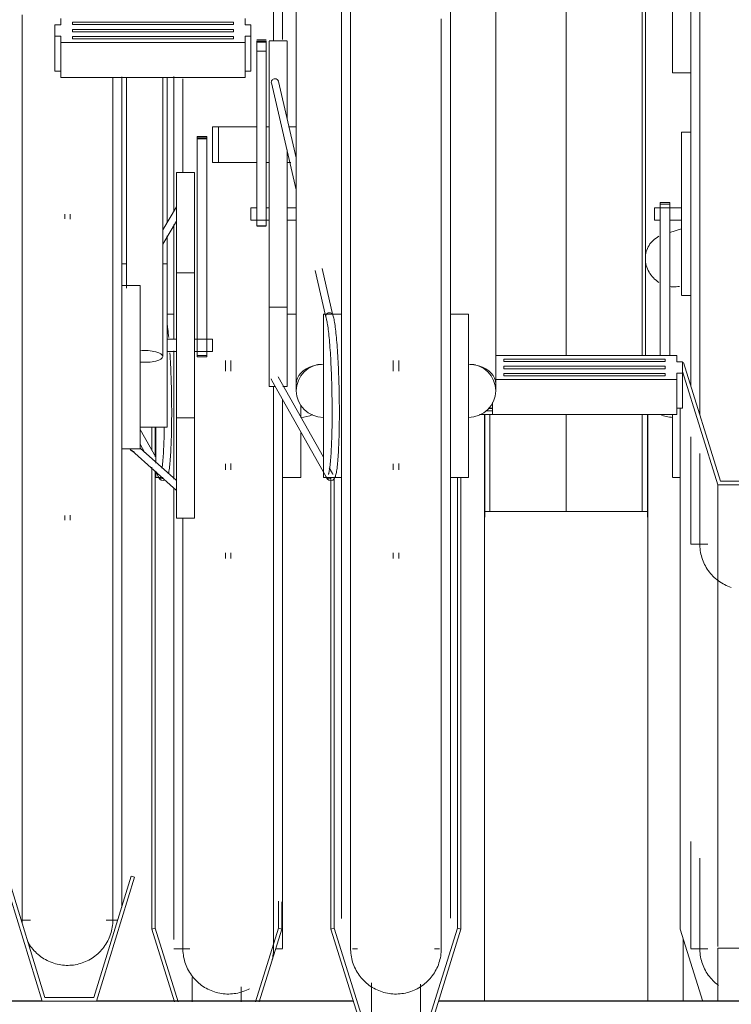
# Model space of a CAD drawing. Extents: x 50445 to 145605, y -10968 to 41989.
# Tile 183 of 256: x 93498 to 93891, y -1765 to -1222. Entities that reach past the tile are written whole.
import ezdxf

# ---------------------------------------------------------------- set-up
doc = ezdxf.new("R2010")
doc.units = 0
doc.header["$LTSCALE"] = 414.30304
doc.header["$MEASUREMENT"] = 0
doc.linetypes.add('gestippeld_2_', pattern=[6.35, 3.175, -3.175])
doc.linetypes.add('hartlijn-fijn', pattern=[6, 4, -1, 0, -1])
for name, color, linetype, lineweight in [('A-EQPM', 6, 'CONTINUOUS', 18), ('S-BEAM', 4, 'CONTINUOUS', 18), ('S-COLS', 6, 'CONTINUOUS', 18), ('S-COLS-HIDN', 5, 'gestippeld_2_', 18)]:
    doc.layers.add(name, color=color, linetype=linetype, lineweight=lineweight)

# ---------------------------------------------------------------- blocks, each defined once
blk = doc.blocks.new('97_KA_gestapelde fietsenstalling 8 fietsen 1600x1900 - Type-V116-plotview doorsnede C C  -  1 op 100')
at = {"layer": 'A-EQPM'}
for p, q in [((12463.7, -1791.44), (12463.7, -1899.85)), ((12403.7, -1994.27), (12403.7, -1920.15)), ((12403.7, -2065.11), (12403.7, -2001.7)), ((12403.7, -2051.22), (12400.08, -2051.22)), ((12471.18, -2051.22), (12466.18, -2051.22)), ((12403.7, -2142.19), (12403.7, -2071.49)), ((12432.2, -2076.75), (12432.2, -2082.67)), ((12435.2, -2082.67), (12435.2, -2076.75)), ((12463.7, -2098.31), (12463.7, -2159.6)), ((12473.7, -2101.44), (12473.7, -2105.58)), ((12473.7, -2105.58), (12473.7, -2108.25)), ((12393.7, -2130.08), (12385.08, -2114.82)), ((12391.5, -2113.43), (12391.5, -2126.45)), ((12393.42, -2113.43), (12393.42, -2129.81)), ((12393.7, -2133.38), (12393.7, -2113.54)), ((12473.7, -2116.65), (12473.7, -2141.22)), ((12385.08, -2122.95), (12387.7, -2127.59)), ((12391.5, -2135.62), (12391.5, -2390.22)), ((12393.42, -2137.57), (12393.42, -2389.64)), ((12393.53, -2137.92), (12395.25, -2140.95)), ((12393.7, -2141.22), (12393.7, -2137.84)), ((12432.2, -2133.68), (12432.2, -2137.02)), ((12435.2, -2137.02), (12435.2, -2133.52)), ((12393.7, -2141.22), (12397.59, -2141.22)), ((12397.76, -2142.95), (12398.82, -2142.67)), ((12463.7, -2141.22), (12473.7, -2141.22)), ((12403.7, -2159.6), (12403.7, -2147.11)), ((12403.7, -2395.93), (12403.7, -2159.6)), ((12463.7, -2159.6), (12463.7, -2401.01)), ((12575, -2430), (12575, -2160)), ((12665, -2160), (12575, -2160)), ((12665, -2160), (12665, -2430)), ((12408.7, -2177.74), (12408.7, -2178)), ((12432.2, -2182.87), (12432.2, -2185.92)), ((12435.2, -2185.92), (12435.2, -2182.72)), ((12461.39, -2374.77), (12461.39, -2389.64)), ((12463.3, -2375.2), (12463.3, -2390.22)), ((12393.42, -2389.64), (12391.5, -2390.22)), ((12391.5, -2390.22), (12404.05, -2430.37)), ((12406.15, -2430.37), (12393.42, -2389.64)), ((12461.39, -2389.64), (12448.65, -2430.39)), ((12450.74, -2430.39), (12463.3, -2390.22)), ((12463.3, -2390.22), (12461.39, -2389.64)), ((12403.7, -2401.03), (12412.52, -2401.03)), ((12459.92, -2401.03), (12463.7, -2401.03)), ((12413.88, -2416.82), (12413.88, -2430.37)), ((12440.92, -2421.99), (12440.92, -2430.39))]:
    blk.add_line(p, q, dxfattribs=at)
at = {"layer": 'A-EQPM', "flags": 128}
for points in [[(12458.7, -1900.72), (12458.7, -1897.41), (12458.7, -1888.33), (12458.7, -1879.58), (12458.7, -1871.18), (12458.7, -1863.14), (12458.7, -1855.47), (12458.7, -1848.19), (12458.7, -1841.3), (12458.7, -1834.83), (12458.7, -1828.77), (12458.7, -1823.13), (12458.7, -1817.94), (12458.7, -1813.19), (12458.7, -1808.89), (12458.7, -1805.05), (12458.7, -1801.68), (12458.7, -1798.78), (12458.7, -1796.35), (12458.7, -1794.41), (12458.7, -1792.95), (12458.7, -1791.97), (12458.7, -1791.48), (12458.7, -1791.42)], [(12408.7, -1921.41), (12408.7, -1931.54), (12408.7, -1941.92), (12408.7, -1952.56), (12408.7, -1963.42), (12408.7, -1973.18)], [(12400.89, -2064.14), (12400.77, -2062.89), (12400.64, -2061.69), (12400.52, -2060.55), (12400.39, -2059.46), (12400.26, -2058.43), (12400.12, -2057.46)], [(12400.73, -2139.08), (12400.86, -2138.43), (12400.98, -2137.72), (12401.1, -2136.95), (12401.22, -2136.12), (12401.33, -2135.24), (12401.43, -2134.29), (12401.53, -2133.29), (12401.63, -2132.23), (12401.72, -2131.11), (12401.81, -2129.94), (12401.89, -2128.72), (12401.97, -2127.44), (12402.04, -2126.12), (12402.11, -2124.75), (12402.17, -2123.33), (12402.23, -2121.88), (12402.28, -2120.38), (12402.33, -2118.84), (12402.37, -2117.27), (12402.41, -2115.66), (12402.44, -2114.03), (12402.47, -2112.36), (12402.49, -2110.67), (12402.5, -2108.96), (12402.51, -2107.23), (12402.51, -2105.48), (12402.51, -2103.71), (12402.5, -2101.93), (12402.49, -2100.14), (12402.47, -2098.35), (12402.44, -2096.55), (12402.41, -2094.76), (12402.38, -2092.96), (12402.33, -2091.17), (12402.29, -2089.39), (12402.23, -2087.62), (12402.18, -2085.86), (12402.11, -2084.11), (12402.05, -2082.39), (12401.97, -2080.69), (12401.9, -2079.01), (12401.82, -2077.36), (12401.73, -2075.74), (12401.64, -2074.15), (12401.54, -2072.6)], [(12458.7, -2159.6), (12458.7, -2147.62), (12458.7, -2135.57), (12458.7, -2123.45), (12458.7, -2111.29), (12458.7, -2099.1), (12458.7, -2090.95)], [(12397.17, -2136.18), (12397.28, -2135.39), (12397.38, -2134.54), (12397.48, -2133.62), (12397.58, -2132.64), (12397.67, -2131.6), (12397.76, -2130.5), (12397.84, -2129.35), (12397.92, -2128.14), (12398, -2126.87), (12398.07, -2125.56), (12398.13, -2124.2), (12398.19, -2122.79), (12398.25, -2121.34), (12398.3, -2119.85), (12398.34, -2118.32), (12398.38, -2116.76), (12398.42, -2115.16), (12398.45, -2113.53)], [(12397.76, -2142.95), (12396.7, -2142.71), (12396.03, -2142.22), (12395.64, -2141.74), (12395.38, -2141.28), (12395.17, -2140.81), (12395.13, -2140.69)], [(12458.7, -2401.03), (12458.7, -2400.79), (12458.7, -2400.06), (12458.7, -2398.84), (12458.7, -2397.14), (12458.7, -2394.96), (12458.7, -2392.3), (12458.7, -2389.16), (12458.7, -2385.56), (12458.7, -2381.49), (12458.7, -2376.97), (12458.7, -2372), (12458.7, -2366.59), (12458.7, -2360.74), (12458.7, -2354.47), (12458.7, -2347.79), (12458.7, -2340.71), (12458.7, -2333.23), (12458.7, -2325.38), (12458.7, -2317.16), (12458.7, -2308.59), (12458.7, -2299.67), (12458.7, -2290.43), (12458.7, -2280.88), (12458.7, -2271.04), (12458.7, -2260.91), (12458.7, -2250.52), (12458.7, -2239.89), (12458.7, -2229.02), (12458.7, -2217.95), (12458.7, -2206.67), (12458.7, -2195.22), (12458.7, -2183.62), (12458.7, -2171.87), (12458.7, -2160), (12458.7, -2159.6)], [(12408.7, -2163.68), (12408.7, -2171.47), (12408.7, -2183.22), (12408.7, -2194.83), (12408.7, -2206.29), (12408.7, -2217.57), (12408.7, -2228.65), (12408.7, -2239.52), (12408.7, -2250.17), (12408.7, -2260.56), (12408.7, -2270.7), (12408.7, -2280.55), (12408.7, -2290.11), (12408.7, -2299.36), (12408.7, -2308.29), (12408.7, -2316.87), (12408.7, -2325.11), (12408.7, -2332.97), (12408.7, -2340.46), (12408.7, -2347.56), (12408.7, -2354.25), (12408.7, -2360.54), (12408.7, -2366.4), (12408.7, -2371.82), (12408.7, -2376.81), (12408.7, -2381.35), (12408.7, -2385.43), (12408.7, -2389.05), (12408.7, -2392.2), (12408.7, -2394.87), (12408.7, -2397.07), (12408.7, -2398.79), (12408.7, -2400.02), (12408.7, -2400.77), (12408.7, -2401.03)], [(12408.7, -2401.03), (12408.7, -2400.79), (12408.7, -2400.06), (12408.7, -2398.84), (12408.7, -2397.14), (12408.7, -2394.96)], [(12445.49, -2423.08), (12444.6, -2423.53), (12443.69, -2423.95), (12442.76, -2424.33), (12441.82, -2424.68), (12440.87, -2424.98), (12439.91, -2425.25), (12438.93, -2425.48), (12437.95, -2425.67), (12436.96, -2425.82), (12435.97, -2425.93), (12434.97, -2426), (12433.97, -2426.03), (12432.97, -2426.02), (12431.97, -2425.97), (12430.98, -2425.88), (12429.99, -2425.75), (12429, -2425.59), (12428.02, -2425.38), (12427.05, -2425.13), (12426.1, -2424.85), (12425.15, -2424.52), (12424.22, -2424.16), (12423.3, -2423.76), (12422.4, -2423.33), (12421.52, -2422.86), (12420.65, -2422.35), (12419.81, -2421.82), (12418.99, -2421.24), (12418.19, -2420.64), (12417.42, -2420), (12416.68, -2419.34), (12415.96, -2418.64), (12415.27, -2417.92), (12414.61, -2417.17), (12413.98, -2416.39), (12413.38, -2415.59), (12412.81, -2414.77), (12412.28, -2413.92), (12411.78, -2413.05), (12411.32, -2412.17), (12410.89, -2411.26), (12410.5, -2410.34), (12410.15, -2409.41), (12409.83, -2408.46), (12409.55, -2407.5), (12409.31, -2406.53), (12409.11, -2405.55), (12408.95, -2404.56), (12408.83, -2403.57), (12408.75, -2402.57), (12408.71, -2401.57), (12408.7, -2401.03)], [(12458.7, -2401.03), (12458.68, -2402.03), (12458.62, -2403.03), (12458.52, -2404.02), (12458.38, -2405.01), (12458.21, -2406), (12457.99, -2406.97)], [(12458.7, -2399.5), (12458.7, -2400.48), (12458.7, -2400.97), (12458.7, -2401.03)]]:
    blk.add_lwpolyline(points, dxfattribs=at)
at = {"layer": 'A-EQPM'}
for centre, major_axis, ratio, start_param, end_param in [((12473.7, -2093.41), (15, 0), 0.978148, 4.712389, 5.164246), ((12397, -2139.98), (1.87, 0.71), 0.975132, 3.311585, 4.358782), ((12397, -2139.98), (1.87, 0.71), 0.975132, 4.358782, 4.882381)]:
    blk.add_ellipse(centre, major_axis=major_axis, ratio=ratio, start_param=start_param, end_param=end_param, dxfattribs=at)
at = {"layer": 'S-COLS', "linetype": 'hartlijn-fijn'}
for p, q in [((12620, -1480.86), (12620, -2074)), ((12620, -2106.48), (12620, -2160))]:
    blk.add_line(p, q, dxfattribs=at)
at = {"layer": 'S-COLS', "lineweight": 25}
for p, q in [((12575, -2106.48), (12575, -2163.14)), ((12665, -2163.14), (12665, -2106.48))]:
    blk.add_line(p, q, dxfattribs=at)
at = {"layer": 'S-COLS-HIDN'}
for p, q in [((12662, -1488.08), (12662, -2074)), ((12578, -2160), (12578, -2106.48)), ((12662, -2106.48), (12662, -2160))]:
    blk.add_line(p, q, dxfattribs=at)
blk = doc.blocks.new('97_KA_gestapelde fietsenstalling 8 fietsen 1600x1900 - Type-V117-plotview doorsnede C C  -  1 op 100')
at = {"layer": 'A-EQPM'}
blk.add_line((12684.6, -2430), (12684.6, -2395.87), dxfattribs=at)
blk = doc.blocks.new('97_KA_gestapelde fietsenstalling 16 fietsen 1600x2900 - Type-V121-plotview doorsnede C C  -  1 op 100')
at = {"layer": 'A-EQPM'}
for p, q in [((12496.18, -2159.6), (12496.18, -1791.44)), ((12556.18, -1791.44), (12556.18, -2159.6)), ((12688.73, -2091), (12688.73, -1809.82)), ((12471.18, -1847.82), (12471.18, -2089.65)), ((12581.18, -2089.65), (12581.18, -1847.82)), ((12663.73, -1847.82), (12663.73, -2020.5)), ((12678.73, -1918.13), (12678.73, -1863.84)), ((12341.37, -1888.26), (12341.37, -1891.71)), ((12442.97, -1891.71), (12442.97, -1888.26)), ((12341.37, -1891.71), (12338.15, -1891.71)), ((12338.15, -1891.71), (12338.15, -1894.86)), ((12347.79, -1890.24), (12436.69, -1890.24)), ((12347.79, -1890.9), (12347.79, -1890.24)), ((12347.79, -1890.24), (12347.79, -1891.56)), ((12347.79, -1891.56), (12347.79, -1890.9)), ((12436.69, -1891.56), (12347.79, -1891.56)), ((12347.79, -1894.86), (12347.79, -1894.2)), ((12347.79, -1894.2), (12436.69, -1894.2)), ((12436.69, -1890.24), (12436.69, -1890.9)), ((12436.69, -1891.56), (12436.69, -1890.24)), ((12436.69, -1890.9), (12436.69, -1891.56)), ((12436.69, -1894.2), (12436.69, -1894.86)), ((12446.18, -1891.71), (12442.97, -1891.71)), ((12446.18, -1894.86), (12446.18, -1891.71)), ((12338.15, -1894.86), (12338.15, -1898.01)), ((12338.15, -1898.01), (12341.37, -1898.01)), ((12338.15, -1917.28), (12338.15, -1898.01)), ((12341.37, -1898.01), (12341.37, -1901.46)), ((12347.79, -1895.52), (12347.79, -1894.86)), ((12436.69, -1895.52), (12347.79, -1895.52)), ((12347.79, -1898.82), (12347.79, -1898.16)), ((12347.79, -1898.16), (12436.69, -1898.16)), ((12347.79, -1898.16), (12347.79, -1898.86)), ((12347.79, -1899.48), (12347.79, -1898.82)), ((12436.69, -1899.48), (12347.79, -1899.48)), ((12436.69, -1894.86), (12436.69, -1895.52)), ((12436.69, -1898.16), (12436.69, -1898.82)), ((12436.69, -1898.16), (12436.69, -1898.86)), ((12436.69, -1898.82), (12436.69, -1899.48)), ((12442.97, -1901.46), (12442.97, -1898.01)), ((12442.97, -1898.01), (12446.18, -1898.01)), ((12446.18, -1898.01), (12446.18, -1894.86)), ((12446.18, -1898.01), (12446.18, -1917.28)), ((12454.61, -1899.9), (12449.39, -1899.9)), ((12341.37, -1901.46), (12442.97, -1901.46)), ((12341.37, -1920.73), (12341.37, -1901.46)), ((12442.97, -1920.73), (12442.97, -1901.46)), ((12449.39, -1901.22), (12449.39, -1900.54)), ((12449.39, -1900.54), (12449.39, -1900.72)), ((12449.39, -1900.72), (12454.61, -1900.72)), ((12449.39, -1902.16), (12449.39, -1901.22)), ((12454.61, -1901.22), (12449.39, -1901.22)), ((12449.39, -1906.17), (12449.39, -1902.16)), ((12454.61, -1900.72), (12454.61, -1900.54)), ((12454.61, -1900.54), (12454.61, -1901.22)), ((12454.61, -1901.22), (12454.61, -1902.16)), ((12454.61, -1902.16), (12454.61, -1906.17)), ((12466.18, -1900.58), (12456.18, -1900.58)), ((12456.18, -2015.64), (12456.18, -1900.72)), ((12466.18, -1900.72), (12466.18, -1943.53)), ((12449.39, -2002.42), (12449.39, -1906.17)), ((12454.61, -1906.17), (12449.39, -1906.17)), ((12454.61, -1906.17), (12454.61, -2002.42)), ((12341.37, -1917.28), (12338.15, -1917.28)), ((12442.97, -1920.73), (12341.37, -1920.73)), ((12375.08, -1920.3), (12375.08, -2080.42)), ((12377.58, -1920.73), (12377.58, -2036.96)), ((12397.58, -2074.49), (12397.58, -1920.73)), ((12400.08, -2000.68), (12400.08, -1920.73)), ((12446.18, -1917.28), (12442.97, -1917.28)), ((12678.73, -1918.19), (12688.73, -1918.19)), ((12457.47, -1923.75), (12471.18, -1982.61)), ((12471.18, -1964.98), (12461.36, -1922.84)), ((12425.08, -1947.88), (12428.29, -1947.88)), ((12425.08, -1967.59), (12425.08, -1947.88)), ((12428.29, -1947.88), (12449.39, -1947.88)), ((12428.29, -1967.59), (12428.29, -1947.88)), ((12454.65, -1947.88), (12456.18, -1947.88)), ((12466.86, -1947.88), (12471.18, -1947.88)), ((12421.87, -1953.22), (12416.65, -1953.22)), ((12416.65, -1954.52), (12416.65, -1953.22)), ((12416.65, -1953.22), (12416.65, -1953.52)), ((12416.65, -1953.99), (12421.87, -1953.99)), ((12421.87, -1953.52), (12421.87, -1953.22)), ((12421.87, -1953.22), (12421.87, -1954.52)), ((12688.73, -1950.83), (12683.73, -1950.83)), ((12683.73, -1986.48), (12683.73, -1950.83)), ((12416.65, -2064.28), (12416.65, -1954.52)), ((12421.87, -1954.52), (12416.65, -1954.52)), ((12421.87, -1954.52), (12421.87, -2064.28)), ((12466.18, -1960.54), (12466.18, -2015.64)), ((12428.29, -1967.59), (12425.08, -1967.59)), ((12449.39, -1967.59), (12428.29, -1967.59)), ((12456.18, -1967.59), (12454.65, -1967.59)), ((12468.23, -1967.59), (12466.18, -1967.59)), ((12415.08, -1973.18), (12405.08, -1973.18)), ((12405.08, -2068.43), (12405.08, -1973.18)), ((12415.08, -1973.18), (12415.08, -2068.43)), ((12683.73, -2040.77), (12683.73, -1986.48)), ((12405.08, -1992.05), (12397.58, -2004.71)), ((12677.16, -1989.7), (12671.94, -1989.7)), ((12671.94, -1990.6), (12671.94, -1989.7)), ((12671.94, -1989.7), (12671.94, -1990.48)), ((12671.94, -2074), (12671.94, -1990.6)), ((12677.16, -1990.6), (12671.94, -1990.6)), ((12677.16, -1990.48), (12677.16, -1989.7)), ((12677.16, -1989.7), (12677.16, -1990.6)), ((12677.16, -1990.6), (12677.16, -2074)), ((12343.58, -1996.05), (12343.58, -1998.69)), ((12346.58, -1998.78), (12346.58, -1996.05)), ((12449.39, -1992.65), (12446.18, -1992.65)), ((12446.18, -1996.7), (12446.18, -1992.65)), ((12446.18, -1999.35), (12446.18, -1996.7)), ((12456.18, -1992.65), (12454.65, -1992.65)), ((12471.18, -1992.65), (12466.18, -1992.65)), ((12683.73, -1992.65), (12668.73, -1992.65)), ((12668.73, -1995.31), (12668.73, -1992.65)), ((12668.73, -1999.35), (12668.73, -1995.31)), ((12397.58, -2012.56), (12405.08, -1999.9)), ((12446.18, -1999.36), (12456.18, -1999.36)), ((12449.39, -2002.53), (12449.39, -2002.42)), ((12454.61, -2002.42), (12449.39, -2002.42)), ((12449.39, -2002.67), (12454.61, -2002.67)), ((12454.61, -2002.42), (12454.61, -2002.53)), ((12466.18, -1999.36), (12471.18, -1999.36)), ((12668.73, -1999.36), (12671.94, -1999.36)), ((12677.16, -1999.36), (12683.73, -1999.36)), ((12400.08, -2023.41), (12400.08, -2007.97)), ((12683.73, -2004.18), (12677.16, -2006.22)), ((12456.18, -2091.08), (12456.18, -2015.64)), ((12466.18, -2015.64), (12466.18, -2091.08)), ((12377.63, -2023.43), (12375.08, -2023.43)), ((12400.08, -2023.43), (12397.58, -2023.43)), ((12400.08, -2023.43), (12400.08, -2068.43)), ((12663.73, -2020.5), (12663.73, -2074)), ((12415.08, -2028.43), (12405.08, -2028.43)), ((12481.55, -2027.12), (12487.53, -2052.8)), ((12491.42, -2051.87), (12485.41, -2026.1)), ((12385.08, -2035.42), (12375.08, -2035.42)), ((12385.08, -2035.42), (12385.08, -2080.42)), ((12683.73, -2040.83), (12688.73, -2040.83)), ((12456.18, -2047.32), (12466.18, -2047.32)), ((12496.18, -2051.22), (12486.18, -2051.22)), ((12486.18, -2105.58), (12486.18, -2051.29)), ((12566.18, -2051.22), (12556.18, -2051.22)), ((12566.18, -2051.29), (12566.18, -2105.58)), ((12405.08, -2065.07), (12400.08, -2065.07)), ((12425.08, -2065.07), (12415.08, -2065.07)), ((12416.65, -2074.8), (12416.65, -2064.28)), ((12421.87, -2064.28), (12421.87, -2074.8)), ((12425.08, -2065.07), (12425.08, -2068.43)), ((12471.18, -2066.8), (12471.18, -2093.41)), ((12581.18, -2093.41), (12581.18, -2066.8)), ((12400.08, -2068.43), (12400.08, -2113.43)), ((12400.08, -2071.78), (12405.08, -2071.78)), ((12405.08, -2163.68), (12405.08, -2068.43)), ((12415.08, -2068.43), (12415.08, -2163.68)), ((12415.08, -2071.78), (12425.08, -2071.78)), ((12425.08, -2068.43), (12425.08, -2071.78)), ((12416.65, -2074.02), (12416.65, -2074.8)), ((12416.65, -2074.02), (12421.87, -2074.02)), ((12416.65, -2074.8), (12421.87, -2074.8)), ((12421.87, -2074.8), (12421.87, -2074.02)), ((12524.68, -2076.75), (12524.68, -2082.67)), ((12527.68, -2082.67), (12527.68, -2076.75)), ((12680.99, -2074), (12581.15, -2074)), ((12585.67, -2076.64), (12585.67, -2075.98)), ((12585.67, -2075.98), (12674.57, -2075.98)), ((12585.67, -2077.3), (12585.67, -2075.98)), ((12585.67, -2077.3), (12585.67, -2076.64)), ((12674.57, -2077.3), (12585.67, -2077.3)), ((12674.57, -2075.98), (12674.57, -2076.64)), ((12674.57, -2075.98), (12674.57, -2077.3)), ((12674.57, -2076.64), (12674.57, -2077.3)), ((12680.99, -2077.45), (12680.99, -2074)), ((12684.21, -2077.45), (12680.99, -2077.45)), ((12684.21, -2080.6), (12684.21, -2077.45)), ((12705.21, -2143.26), (12684.74, -2077.78)), ((12375.08, -2080.42), (12375.08, -2378.07)), ((12385.08, -2080.42), (12385.08, -2125.42)), ((12585.67, -2080.6), (12585.67, -2079.94)), ((12585.67, -2079.94), (12674.57, -2079.94)), ((12585.67, -2081.26), (12585.67, -2080.6)), ((12674.57, -2081.26), (12585.67, -2081.26)), ((12585.67, -2084.56), (12585.67, -2083.9)), ((12585.67, -2083.9), (12674.57, -2083.9)), ((12585.67, -2083.9), (12585.67, -2085.22)), ((12674.57, -2079.94), (12674.57, -2080.6)), ((12674.57, -2080.6), (12674.57, -2081.26)), ((12674.57, -2083.9), (12674.57, -2084.56)), ((12674.57, -2083.9), (12674.57, -2085.22)), ((12680.99, -2087.2), (12680.99, -2083.75)), ((12680.99, -2083.75), (12684.21, -2083.75)), ((12684.21, -2083.75), (12684.21, -2080.6)), ((12684.21, -2082.75), (12703.73, -2145.21)), ((12684.21, -2103.03), (12684.21, -2083.75)), ((12457.68, -2087.76), (12487.73, -2140.95)), ((12486.18, -2130.08), (12461.16, -2085.8)), ((12581.17, -2087.2), (12680.99, -2087.2)), ((12585.67, -2085.22), (12585.67, -2084.56)), ((12674.57, -2085.22), (12585.67, -2085.22)), ((12674.57, -2084.56), (12674.57, -2085.22)), ((12680.99, -2106.48), (12680.99, -2087.2)), ((12456.18, -2091.08), (12459.32, -2091.08)), ((12463.81, -2091.08), (12466.18, -2091.08)), ((12579.39, -2106.48), (12579.39, -2099.94)), ((12486.18, -2141.22), (12486.18, -2105.58)), ((12566.18, -2105.58), (12566.18, -2141.22)), ((12579.39, -2104.5), (12575.84, -2104.5)), ((12577.04, -2103.18), (12579.39, -2103.18)), ((12579.39, -2103.03), (12577.38, -2103.03)), ((12684.21, -2103.03), (12680.99, -2103.03)), ((12682.83, -2390.22), (12682.83, -2103.03)), ((12405.08, -2108.43), (12415.08, -2108.43)), ((12572.31, -2106.48), (12579.39, -2106.48)), ((12680.99, -2106.48), (12579.39, -2106.48)), ((12678.73, -2141.16), (12678.73, -2106.54)), ((12385.08, -2113.43), (12400.08, -2113.43)), ((12688.73, -2177.98), (12688.73, -2118.86)), ((12375.08, -2125.42), (12385.08, -2125.42)), ((12380.46, -2126.4), (12405.08, -2148.34)), ((12405.08, -2142.98), (12385.08, -2125.16)), ((12491.22, -2139), (12489.44, -2135.85)), ((12524.68, -2133.68), (12524.68, -2137.02)), ((12527.68, -2137.02), (12527.68, -2133.52)), ((12486.18, -2141.22), (12496.18, -2141.22)), ((12490.23, -2141.05), (12490.23, -2390.22)), ((12492.14, -2141), (12492.14, -2389.64)), ((12556.18, -2141.22), (12566.18, -2141.22)), ((12560.11, -2141.16), (12560.11, -2389.64)), ((12562.03, -2141.16), (12562.03, -2390.22)), ((12678.73, -2141.22), (12682.83, -2141.22)), ((12732.25, -2143.26), (12705.21, -2143.26)), ((12703.73, -2145.21), (12733.73, -2145.21)), ((12703.73, -2399.74), (12703.73, -2145.21)), ((12496.18, -2384.45), (12496.18, -2159.6)), ((12556.18, -2159.6), (12556.18, -2384.22)), ((12343.58, -2162.16), (12343.58, -2164.8)), ((12346.58, -2164.8), (12346.58, -2162.07)), ((12405.08, -2163.68), (12415.08, -2163.68)), ((12501.18, -2177.74), (12501.18, -2178)), ((12688.73, -2178), (12698.16, -2178)), ((12524.68, -2182.87), (12524.68, -2185.92)), ((12527.68, -2185.92), (12527.68, -2182.72)), ((12688.73, -2401.01), (12688.73, -2341.89)), ((12332.61, -2428), (12312.14, -2361.06)), ((12380.11, -2361.06), (12359.65, -2428)), ((12382.03, -2361.64), (12380.11, -2361.06)), ((12310.23, -2361.64), (12331.13, -2430)), ((12361.13, -2430), (12382.03, -2361.64)), ((12319.53, -2385.23), (12324.71, -2385.23)), ((12366.33, -2385.23), (12372.72, -2385.23)), ((12492.14, -2389.64), (12490.23, -2390.22)), ((12490.23, -2390.22), (12511.13, -2457.08)), ((12512.61, -2455.12), (12492.14, -2389.64)), ((12560.11, -2389.64), (12539.65, -2455.12)), ((12541.13, -2457.08), (12562.03, -2390.22)), ((12562.03, -2390.22), (12560.11, -2389.64)), ((12695.33, -2430.2), (12682.83, -2390.22)), ((12502.14, -2401.03), (12505, -2401.03)), ((12547.41, -2401.03), (12550.12, -2401.03)), ((12688.73, -2401.03), (12698.16, -2401.03)), ((12703.73, -2400.66), (12733.73, -2400.66)), ((12703.73, -2400.66), (12703.73, -2430.2)), ((12512.61, -2419.81), (12512.61, -2455.12)), ((12539.65, -2420.5), (12539.65, -2455.12)), ((12331.13, -2430), (12361.13, -2430)), ((12359.65, -2428), (12332.61, -2428))]:
    blk.add_line(p, q, dxfattribs=at)
at = {"layer": 'A-EQPM', "flags": 128}
for points in [[(12320.08, -1886.22), (12320.08, -1895.77), (12320.08, -1905.61), (12320.08, -1915.74), (12320.08, -1926.12), (12320.08, -1936.76), (12320.08, -1947.62), (12320.08, -1958.7), (12320.08, -1969.97), (12320.08, -1981.42), (12320.08, -1993.03), (12320.08, -2004.78), (12320.08, -2016.65), (12320.08, -2028.62), (12320.08, -2040.67), (12320.08, -2052.79), (12320.08, -2064.95), (12320.08, -2077.13), (12320.08, -2080.42)], [(12501.18, -1883.86), (12501.18, -1892.78), (12501.18, -1902.02), (12501.18, -1911.57), (12501.18, -1921.41), (12501.18, -1931.54), (12501.18, -1941.92), (12501.18, -1952.56), (12501.18, -1963.42), (12501.18, -1974.5), (12501.18, -1985.77), (12501.18, -1997.22), (12501.18, -2008.83), (12501.18, -2020.58), (12501.18, -2032.45), (12501.18, -2044.42), (12501.18, -2056.47), (12501.18, -2068.59), (12501.18, -2080.75), (12501.18, -2092.93), (12501.18, -2105.12), (12501.18, -2117.3), (12501.18, -2129.44), (12501.18, -2141.53), (12501.18, -2153.55), (12501.18, -2159.6)], [(12551.18, -2159.6), (12551.18, -2147.62), (12551.18, -2135.57), (12551.18, -2123.45), (12551.18, -2111.29), (12551.18, -2099.1), (12551.18, -2086.91), (12551.18, -2074.73), (12551.18, -2062.59), (12551.18, -2050.51), (12551.18, -2038.49), (12551.18, -2026.57), (12551.18, -2014.76), (12551.18, -2003.08), (12551.18, -1991.55), (12551.18, -1980.18), (12551.18, -1969), (12551.18, -1958.03), (12551.18, -1947.28), (12551.18, -1936.76), (12551.18, -1926.5), (12551.18, -1916.51), (12551.18, -1906.81), (12551.18, -1897.41), (12551.18, -1888.33)], [(12693.73, -1882.51), (12693.73, -1894.68), (12693.73, -1906.83), (12693.73, -1918.91), (12693.73, -1930.93), (12693.73, -1942.85), (12693.73, -1954.66), (12693.73, -1966.34), (12693.73, -1977.87), (12693.73, -1989.24), (12693.73, -2000.41), (12693.73, -2011.39), (12693.73, -2022.14), (12693.73, -2032.66), (12693.73, -2042.92), (12693.73, -2052.91), (12693.73, -2062.61), (12693.73, -2072.01), (12693.73, -2081.09), (12693.73, -2089.84), (12693.73, -2098.24), (12693.73, -2106.28)], [(12370.08, -2080.42), (12370.08, -2068.23), (12370.08, -2056.07), (12370.08, -2043.93), (12370.08, -2031.86), (12370.08, -2019.87), (12370.08, -2007.97), (12370.08, -1996.19), (12370.08, -1984.54), (12370.08, -1973.05), (12370.08, -1961.73), (12370.08, -1950.59), (12370.08, -1939.67), (12370.08, -1928.97), (12370.08, -1920.73)], [(12490.24, -2142.95), (12491.3, -2142.67), (12491.95, -2142.16), (12492.32, -2141.67), (12492.56, -2141.2), (12492.76, -2140.73), (12492.92, -2140.22), (12493.07, -2139.68), (12493.21, -2139.08), (12493.34, -2138.43), (12493.46, -2137.72), (12493.58, -2136.95), (12493.69, -2136.12), (12493.8, -2135.24), (12493.91, -2134.29), (12494.01, -2133.29), (12494.11, -2132.23), (12494.2, -2131.11), (12494.29, -2129.94), (12494.37, -2128.72), (12494.45, -2127.44), (12494.52, -2126.12), (12494.59, -2124.75), (12494.65, -2123.33), (12494.71, -2121.88), (12494.76, -2120.38), (12494.81, -2118.84), (12494.85, -2117.27), (12494.89, -2115.66), (12494.92, -2114.03), (12494.94, -2112.36), (12494.96, -2110.67), (12494.98, -2108.96), (12494.99, -2107.23), (12494.99, -2105.48), (12494.99, -2103.71), (12494.98, -2101.93), (12494.96, -2100.14), (12494.94, -2098.35), (12494.92, -2096.55), (12494.89, -2094.76), (12494.85, -2092.96), (12494.81, -2091.17), (12494.76, -2089.39), (12494.71, -2087.62), (12494.65, -2085.86), (12494.59, -2084.11), (12494.52, -2082.39), (12494.45, -2080.69), (12494.37, -2079.01), (12494.29, -2077.36), (12494.2, -2075.74), (12494.11, -2074.15), (12494.02, -2072.6), (12493.92, -2071.08), (12493.82, -2069.61), (12493.71, -2068.17), (12493.6, -2066.78), (12493.48, -2065.43), (12493.37, -2064.14), (12493.24, -2062.89), (12493.12, -2061.69), (12492.99, -2060.55), (12492.86, -2059.46), (12492.73, -2058.43), (12492.6, -2057.46), (12492.46, -2056.54), (12492.32, -2055.69), (12492.18, -2054.89), (12492.03, -2054.16), (12491.88, -2053.48), (12491.73, -2052.86), (12491.57, -2052.29), (12491.4, -2051.77), (12491.35, -2051.64)], [(12488.9, -2139.58), (12488.94, -2139.51), (12489.02, -2139.31), (12489.11, -2139), (12489.21, -2138.59), (12489.32, -2138.11), (12489.43, -2137.54), (12489.54, -2136.89), (12489.65, -2136.18), (12489.75, -2135.39), (12489.86, -2134.54), (12489.96, -2133.62), (12490.05, -2132.64), (12490.15, -2131.6), (12490.23, -2130.5), (12490.32, -2129.35), (12490.4, -2128.14), (12490.47, -2126.87), (12490.54, -2125.56), (12490.61, -2124.2), (12490.67, -2122.79), (12490.73, -2121.34), (12490.78, -2119.85), (12490.82, -2118.32), (12490.86, -2116.76), (12490.9, -2115.16), (12490.92, -2113.53), (12490.95, -2111.87), (12490.97, -2110.19), (12490.98, -2108.48), (12490.99, -2106.76), (12490.99, -2105.02), (12490.98, -2103.26), (12490.97, -2101.49), (12490.96, -2099.71), (12490.94, -2097.93), (12490.91, -2096.15), (12490.88, -2094.36), (12490.84, -2092.58), (12490.8, -2090.8), (12490.75, -2089.04), (12490.7, -2087.28), (12490.64, -2085.54), (12490.58, -2083.81), (12490.51, -2082.11), (12490.43, -2080.43), (12490.36, -2078.77), (12490.27, -2077.14), (12490.19, -2075.55), (12490.1, -2073.98), (12490, -2072.46), (12489.9, -2070.97), (12489.8, -2069.52), (12489.69, -2068.11), (12489.58, -2066.76), (12489.47, -2065.44), (12489.35, -2064.18), (12489.23, -2062.98), (12489.11, -2061.82), (12488.99, -2060.73), (12488.86, -2059.69), (12488.73, -2058.71), (12488.6, -2057.8), (12488.47, -2056.95), (12488.34, -2056.16), (12488.21, -2055.45), (12488.08, -2054.81), (12487.95, -2054.25), (12487.83, -2053.76), (12487.71, -2053.36), (12487.61, -2053.05), (12487.6, -2053.04)], [(12320.08, -2080.42), (12320.08, -2092.61), (12320.08, -2104.78), (12320.08, -2116.91), (12320.08, -2128.99), (12320.08, -2140.98), (12320.08, -2152.88), (12320.08, -2164.66), (12320.08, -2176.31), (12320.08, -2187.8), (12320.08, -2199.12), (12320.08, -2210.25), (12320.08, -2221.18), (12320.08, -2231.88), (12320.08, -2242.33), (12320.08, -2252.53), (12320.08, -2262.45), (12320.08, -2272.08), (12320.08, -2281.41), (12320.08, -2290.41), (12320.08, -2299.08), (12320.08, -2307.4), (12320.08, -2315.35), (12320.08, -2322.93), (12320.08, -2330.12), (12320.08, -2336.91), (12320.08, -2343.29), (12320.08, -2349.25), (12320.08, -2354.78), (12320.08, -2359.87), (12320.08, -2364.52), (12320.08, -2368.71), (12320.08, -2372.43), (12320.08, -2375.7), (12320.08, -2378.48), (12320.08, -2380.8), (12320.08, -2382.63), (12320.08, -2383.98), (12320.08, -2384.84), (12320.08, -2385.21), (12320.08, -2385.23)], [(12370.08, -2385.23), (12370.08, -2384.99), (12370.08, -2384.26), (12370.08, -2383.04), (12370.08, -2381.34), (12370.08, -2379.16), (12370.08, -2376.49), (12370.08, -2373.36), (12370.08, -2369.76), (12370.08, -2365.69), (12370.08, -2361.17), (12370.08, -2356.2), (12370.08, -2350.79), (12370.08, -2344.94), (12370.08, -2338.67), (12370.08, -2331.99), (12370.08, -2324.91), (12370.08, -2317.43), (12370.08, -2309.58), (12370.08, -2301.36), (12370.08, -2292.79), (12370.08, -2283.87), (12370.08, -2274.63), (12370.08, -2265.08), (12370.08, -2255.24), (12370.08, -2245.11), (12370.08, -2234.72), (12370.08, -2224.09), (12370.08, -2213.22), (12370.08, -2202.15), (12370.08, -2190.87), (12370.08, -2179.42), (12370.08, -2167.82), (12370.08, -2156.07), (12370.08, -2144.2), (12370.08, -2132.23), (12370.08, -2120.18), (12370.08, -2108.06), (12370.08, -2095.9), (12370.08, -2083.71), (12370.08, -2080.42)], [(12381.78, -2126.9), (12380.73, -2126.65), (12380.07, -2126.16), (12379.69, -2125.67)], [(12693.73, -2128.11), (12693.73, -2134.59), (12693.73, -2140.65), (12693.73, -2146.29), (12693.73, -2151.48), (12693.73, -2156.23), (12693.73, -2160.53), (12693.73, -2164.37), (12693.73, -2167.74), (12693.73, -2170.64), (12693.73, -2173.06), (12693.73, -2175.01), (12693.73, -2176.47), (12693.73, -2177.45), (12693.73, -2177.94), (12693.73, -2178)], [(12490.24, -2142.95), (12489.17, -2142.71), (12488.51, -2142.22), (12488.12, -2141.74), (12487.86, -2141.28), (12487.65, -2140.81), (12487.6, -2140.69)], [(12491.46, -2139.54), (12491.43, -2139.47), (12491.34, -2139.27)], [(12501.18, -2159.6), (12501.18, -2171.47), (12501.18, -2183.22), (12501.18, -2194.83), (12501.18, -2206.29), (12501.18, -2217.57), (12501.18, -2228.65), (12501.18, -2239.52), (12501.18, -2250.17), (12501.18, -2260.56), (12501.18, -2270.7), (12501.18, -2280.55), (12501.18, -2290.11), (12501.18, -2299.36), (12501.18, -2308.29), (12501.18, -2316.87), (12501.18, -2325.11), (12501.18, -2332.97), (12501.18, -2340.46), (12501.18, -2347.56), (12501.18, -2354.25), (12501.18, -2360.54), (12501.18, -2366.4), (12501.18, -2371.82), (12501.18, -2376.81), (12501.18, -2381.35), (12501.18, -2385.43), (12501.18, -2389.05), (12501.18, -2392.2), (12501.18, -2394.87), (12501.18, -2397.07), (12501.18, -2398.79), (12501.18, -2400.02), (12501.18, -2400.77), (12501.18, -2401.03)], [(12551.18, -2401.03), (12551.18, -2400.79), (12551.18, -2400.06), (12551.18, -2398.84), (12551.18, -2397.14), (12551.18, -2394.96), (12551.18, -2392.3), (12551.18, -2389.16), (12551.18, -2385.56), (12551.18, -2381.49), (12551.18, -2376.97), (12551.18, -2372), (12551.18, -2366.59), (12551.18, -2360.74), (12551.18, -2354.47), (12551.18, -2347.79), (12551.18, -2340.71), (12551.18, -2333.23), (12551.18, -2325.38), (12551.18, -2317.16), (12551.18, -2308.59), (12551.18, -2299.67), (12551.18, -2290.43), (12551.18, -2280.88), (12551.18, -2271.04), (12551.18, -2260.91), (12551.18, -2250.52), (12551.18, -2239.89), (12551.18, -2229.02), (12551.18, -2217.95), (12551.18, -2206.67), (12551.18, -2195.22), (12551.18, -2183.62), (12551.18, -2171.87), (12551.18, -2160), (12551.18, -2159.6)], [(12693.73, -2178), (12693.73, -2177.76), (12693.73, -2177.03), (12693.73, -2175.81), (12693.73, -2174.11), (12693.73, -2171.93)], [(12711.12, -2201.82), (12710.18, -2201.49), (12709.24, -2201.13), (12708.33, -2200.73), (12707.43, -2200.3), (12706.54, -2199.83), (12705.68, -2199.32), (12704.84, -2198.79), (12704.02, -2198.21), (12703.22, -2197.61), (12702.45, -2196.97), (12701.7, -2196.31), (12700.99, -2195.61), (12700.3, -2194.89), (12699.64, -2194.14), (12699.01, -2193.36), (12698.41, -2192.56), (12697.84, -2191.74), (12697.31, -2190.89), (12696.81, -2190.02), (12696.35, -2189.14), (12695.92, -2188.23), (12695.53, -2187.31), (12695.17, -2186.38), (12694.86, -2185.43), (12694.58, -2184.47), (12694.34, -2183.5), (12694.14, -2182.52), (12693.98, -2181.53), (12693.86, -2180.54), (12693.78, -2179.54), (12693.74, -2178.54), (12693.73, -2178)], [(12693.73, -2351.14), (12693.73, -2357.62), (12693.73, -2363.68), (12693.73, -2369.32), (12693.73, -2374.51), (12693.73, -2379.26), (12693.73, -2383.56), (12693.73, -2387.4), (12693.73, -2390.77), (12693.73, -2393.67), (12693.73, -2396.09), (12693.73, -2398.04), (12693.73, -2399.5), (12693.73, -2400.48), (12693.73, -2400.97), (12693.73, -2401.03)], [(12320.08, -2385.23), (12320.08, -2384.99), (12320.08, -2384.26), (12320.08, -2383.04), (12320.08, -2381.34), (12320.08, -2379.16)], [(12370.08, -2378.48), (12370.08, -2380.8), (12370.08, -2382.63), (12370.08, -2383.98), (12370.08, -2384.84), (12370.08, -2385.21), (12370.08, -2385.23)], [(12320.08, -2384.84), (12320.08, -2385.21), (12320.08, -2385.23)], [(12320.21, -2387.77), (12320.13, -2386.77), (12320.08, -2385.77), (12320.08, -2385.23)], [(12370.08, -2385.23), (12370.06, -2386.23), (12370, -2387.23), (12369.9, -2388.22), (12369.76, -2389.21), (12369.58, -2390.2), (12369.36, -2391.17), (12369.1, -2392.14), (12368.81, -2393.1), (12368.48, -2394.04), (12368.1, -2394.97), (12367.7, -2395.88), (12367.25, -2396.78), (12366.77, -2397.65), (12366.26, -2398.51), (12365.71, -2399.35), (12365.13, -2400.16), (12364.52, -2400.95), (12363.87, -2401.72), (12363.2, -2402.45), (12362.5, -2403.16), (12361.76, -2403.85), (12361.01, -2404.5), (12360.22, -2405.12), (12359.42, -2405.71), (12358.59, -2406.27), (12357.73, -2406.79), (12356.86, -2407.28), (12355.97, -2407.73), (12355.06, -2408.15), (12354.14, -2408.53), (12353.2, -2408.88), (12352.25, -2409.18), (12351.28, -2409.45), (12350.31, -2409.68), (12349.33, -2409.87), (12348.34, -2410.02), (12347.34, -2410.13), (12346.35, -2410.2), (12345.35, -2410.23), (12344.35, -2410.22), (12343.35, -2410.17), (12342.35, -2410.08), (12341.36, -2409.95), (12340.38, -2409.78), (12339.4, -2409.58), (12338.43, -2409.33), (12337.47, -2409.05), (12336.52, -2408.72), (12335.59, -2408.36), (12334.67, -2407.96), (12333.77, -2407.53), (12332.89, -2407.06), (12332.03, -2406.55), (12331.19, -2406.02), (12330.37, -2405.44), (12329.57, -2404.84), (12328.8, -2404.2), (12328.05, -2403.54), (12327.33, -2402.84), (12326.64, -2402.12), (12325.98, -2401.37), (12325.35, -2400.59), (12324.75, -2399.79), (12324.19, -2398.96), (12323.66, -2398.12), (12323.16, -2397.25)], [(12370.08, -2385.23), (12370.06, -2386.23), (12370, -2387.23), (12369.9, -2388.22), (12369.76, -2389.21), (12369.58, -2390.2), (12369.36, -2391.17), (12369.1, -2392.14), (12368.81, -2393.1), (12368.48, -2394.04), (12368.1, -2394.97), (12367.7, -2395.88), (12367.25, -2396.78), (12366.77, -2397.65), (12366.26, -2398.51), (12365.71, -2399.35), (12365.13, -2400.16), (12364.52, -2400.95), (12363.87, -2401.72), (12363.2, -2402.45), (12362.5, -2403.16), (12361.76, -2403.85), (12361.01, -2404.5), (12360.22, -2405.12), (12359.42, -2405.71)], [(12370.08, -2384.84), (12370.08, -2385.21), (12370.08, -2385.23)], [(12333.77, -2407.53), (12332.89, -2407.06), (12332.03, -2406.55), (12331.19, -2406.02), (12330.37, -2405.44), (12329.57, -2404.84), (12328.8, -2404.2), (12328.05, -2403.54), (12327.33, -2402.84), (12326.64, -2402.12), (12325.98, -2401.37), (12325.35, -2400.59), (12324.75, -2399.79), (12324.19, -2398.96), (12323.66, -2398.12), (12323.16, -2397.25)], [(12501.18, -2401.03), (12501.18, -2400.79), (12501.18, -2400.06), (12501.18, -2398.84), (12501.18, -2397.14), (12501.18, -2394.96)], [(12551.18, -2396.09), (12551.18, -2398.04), (12551.18, -2399.5), (12551.18, -2400.48), (12551.18, -2400.97), (12551.18, -2401.03)], [(12693.73, -2401.03), (12693.73, -2400.79), (12693.73, -2400.06), (12693.73, -2398.84), (12693.73, -2397.14), (12693.73, -2394.96)], [(12551.18, -2401.03), (12551.16, -2402.03), (12551.1, -2403.03), (12551, -2404.02), (12550.86, -2405.01), (12550.68, -2406), (12550.46, -2406.97), (12550.21, -2407.94), (12549.91, -2408.9), (12549.58, -2409.84), (12549.21, -2410.77), (12548.8, -2411.68), (12548.35, -2412.58), (12547.88, -2413.45), (12547.36, -2414.31), (12546.81, -2415.15), (12546.23, -2415.96), (12545.62, -2416.75), (12544.97, -2417.52), (12544.3, -2418.25), (12543.6, -2418.97), (12542.87, -2419.65), (12542.11, -2420.3), (12541.33, -2420.92), (12540.52, -2421.51), (12539.69, -2422.07), (12538.84, -2422.59), (12537.96, -2423.08), (12537.07, -2423.53), (12536.16, -2423.95), (12535.24, -2424.33), (12534.3, -2424.68), (12533.35, -2424.98), (12532.38, -2425.25), (12531.41, -2425.48), (12530.43, -2425.67), (12529.44, -2425.82), (12528.45, -2425.93), (12527.45, -2426), (12526.45, -2426.03), (12525.45, -2426.02), (12524.45, -2425.97), (12523.45, -2425.88), (12522.46, -2425.75), (12521.48, -2425.59), (12520.5, -2425.38), (12519.53, -2425.13), (12518.57, -2424.85), (12517.63, -2424.52), (12516.69, -2424.16), (12515.78, -2423.76), (12514.88, -2423.33), (12513.99, -2422.86), (12513.13, -2422.35), (12512.29, -2421.82), (12511.47, -2421.24), (12510.67, -2420.64), (12509.9, -2420), (12509.15, -2419.34), (12508.43, -2418.64), (12507.74, -2417.92), (12507.08, -2417.17), (12506.45, -2416.39), (12505.86, -2415.59), (12505.29, -2414.77), (12504.76, -2413.92), (12504.26, -2413.05), (12503.8, -2412.17), (12503.37, -2411.26), (12502.98, -2410.34), (12502.62, -2409.41), (12502.31, -2408.46), (12502.03, -2407.5), (12501.79, -2406.53), (12501.59, -2405.55), (12501.43, -2404.56), (12501.31, -2403.57), (12501.23, -2402.57), (12501.19, -2401.57), (12501.18, -2401.03)], [(12704.02, -2421.24), (12703.22, -2420.64), (12702.45, -2420), (12701.7, -2419.34), (12700.99, -2418.64), (12700.3, -2417.92), (12699.64, -2417.17), (12699.01, -2416.39), (12698.41, -2415.59), (12697.84, -2414.77), (12697.31, -2413.92), (12696.81, -2413.05), (12696.35, -2412.17), (12695.92, -2411.26), (12695.53, -2410.34), (12695.17, -2409.41), (12694.86, -2408.46), (12694.58, -2407.5), (12694.34, -2406.53), (12694.14, -2405.55), (12693.98, -2404.56), (12693.86, -2403.57), (12693.78, -2402.57), (12693.74, -2401.57), (12693.73, -2401.03)], [(12351.28, -2409.45), (12350.31, -2409.68), (12349.33, -2409.87), (12348.34, -2410.02), (12347.34, -2410.13), (12346.35, -2410.2), (12345.35, -2410.23), (12344.35, -2410.22), (12343.35, -2410.17), (12342.35, -2410.08), (12341.36, -2409.95), (12340.38, -2409.78), (12339.4, -2409.58), (12338.43, -2409.33), (12337.47, -2409.05), (12336.52, -2408.72), (12335.59, -2408.36), (12334.67, -2407.96)], [(12356.86, -2407.28), (12355.97, -2407.73), (12355.06, -2408.15), (12354.14, -2408.53), (12353.2, -2408.88)]]:
    blk.add_lwpolyline(points, dxfattribs=at)
at = {"layer": 'A-EQPM'}
for centre, major_axis, ratio, start_param, end_param in [((12459.42, -1923.3), (1.95, 0.45), 0.939384, 1.345051, 3.177647), ((12459.42, -1923.3), (1.95, 0.45), 0.939384, 0.036054, 1.345051), ((12387.58, -2074.49), (10, 0), 0.325568, 0, 1.823655), ((12387.58, -2074.49), (10, 0), 0.325568, 4.459531, 6.283185), ((12486.18, -2093.41), (-15, 0), 0.978148, 4.712389, 6.283185), ((12486.18, -2089.65), (15, 0), 0.71934, 1.570796, 1.832596), ((12566.18, -2093.41), (15, 0), 0.978148, 0, 1.570796), ((12566.18, -2089.65), (15, 0), 0.71934, 1.308997, 1.570796), ((12486.18, -2089.65), (15, 0), 0.71934, 1.963137, 3.141593), ((12566.18, -2089.65), (15, 0), 0.71934, 0, 1.178455), ((12459.42, -2086.78), (1.74, 0.98), 0.98726, 2.638289, 3.161887), ((12486.18, -2089.65), (15, 0), 0.71934, 3.141593, 3.291097), ((12486.18, -2093.41), (15, 0), 0.978148, 3.141593, 4.712389), ((12566.18, -2093.41), (15, 0), 0.978148, 4.712389, 6.283185), ((12678.73, -2093.41), (15, 0), 0.978148, 4.253024, 4.712389), ((12381.78, -2124.9), (0, 2), 0.996917, 1.832596, 2.617994), ((12489.47, -2139.98), (1.87, 0.71), 0.975132, 3.311585, 4.358782), ((12489.47, -2139.98), (1.87, 0.71), 0.975132, 4.358782, 4.882381)]:
    blk.add_ellipse(centre, major_axis=major_axis, ratio=ratio, start_param=start_param, end_param=end_param, dxfattribs=at)
for points, knots in [([(12663.73, -2020.5), (12663.73, -2017.94), (12664.78, -2014.17), (12668, -2010.27), (12670.1, -2008.83), (12671.23, -2008.26)], [0, 0, 0, 0, 0.1666667, 0.25, 0.3333333, 0.3333333, 0.3333333, 0.3333333]), ([(12682.61, -2035.86), (12681.35, -2036.11), (12679.51, -2036.23), (12677.67, -2036.02), (12677.14, -2035.93)], [0.4166667, 0.4166667, 0.4166667, 0.4166667, 0.5, 0.533754, 0.533754, 0.533754, 0.533754])]:
    blk.add_open_spline(points, degree=3, knots=knots, dxfattribs=at)
for points in [[(12671.23, -2033.68), (12670.1, -2032.97), (12668, -2031.26), (12665.59, -2028.04), (12664.08, -2024.36), (12663.73, -2021.78), (12663.73, -2020.5)], [(12487.51, -2052.7), (12487.47, -2052.48), (12487.47, -2052.03), (12487.72, -2051.38), (12488.17, -2050.85), (12488.79, -2050.5), (12489.25, -2050.41), (12489.48, -2050.41)], [(12489.48, -2050.41), (12489.72, -2050.4), (12490.18, -2050.48), (12490.59, -2050.7), (12490.76, -2050.84)]]:
    blk.add_open_spline(points, degree=3, dxfattribs=at)
at = {"layer": 'S-BEAM', "lineweight": 25}
for p, q in [((12331.13, -2430), (12018.82, -2430)), ((12502.66, -2430), (12361.13, -2430)), ((13076.33, -2430), (12549.59, -2430))]:
    blk.add_line(p, q, dxfattribs=at)

msp = doc.modelspace()

# ---------------------------------------------------------------- block references
at = {"layer": 'A-EQPM'}
for name in ['97_KA_gestapelde fietsenstalling 16 fietsen 1600x2900 - Type-V121-plotview doorsnede C C  -  1 op 100', '97_KA_gestapelde fietsenstalling 8 fietsen 1600x1900 - Type-V116-plotview doorsnede C C  -  1 op 100', '97_KA_gestapelde fietsenstalling 8 fietsen 1600x1900 - Type-V117-plotview doorsnede C C  -  1 op 100']:
    msp.add_blockref(name, (81179.52, 667.18), dxfattribs=at)

doc.saveas('drawing.dxf')
